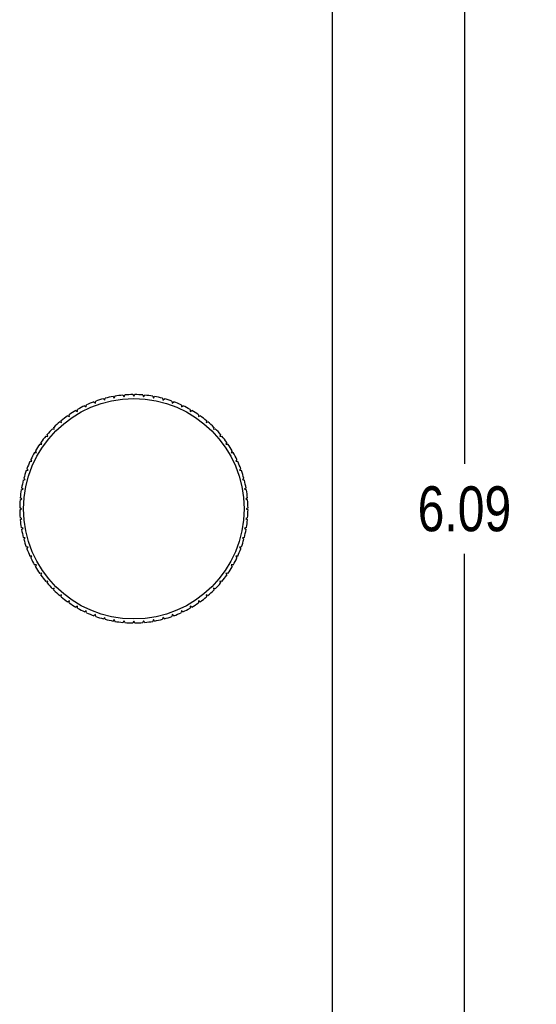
# Model space of a CAD drawing. Header units: inches. Extents: x 0 to 22.7, y 0 to 14.7.
# Tile 8 of 14: x 7.5 to 8.8, y 4.3 to 6.7. Entities that reach past the tile are written whole.
import ezdxf

# ---------------------------------------------------------------- set-up
doc = ezdxf.new("R2010")
doc.units = ezdxf.units.IN
doc.header["$LTSCALE"] = 1.246667
doc.header["$MEASUREMENT"] = 0
doc.layers.get('0').update_dxf_attribs({"linetype": 'CONTINUOUS'})
doc.styles.get("Standard").update_dxf_attribs({"font": 'txt', "width": 0.8})
doc.dimstyles.new('DIMSTYLE_1', dxfattribs={"dimtxt": 0.113333, "dimasz": 0.133333, "dimexe": 0.09, "dimexo": 0.07, "dimgap": 0.0425, "dimtad": 0, "dimtih": 1, "dimtoh": 1, "dimzin": 4, "dimdsep": 46, "dimtxsty": 'Standard', "dimblk": '_FILLED', "dimblk1": '_FILLED', "dimblk2": '_FILLED', "dimcen": 0.09, "dimadec": 0, "dimazin": 0, "dimtfac": 1, "dimtofl": 0, "dimtmove": 0, "dimatfit": 3, "dimldrblk": '_FILLED', "dimfxl": 0, "dimtolj": 1, "dimtzin": 4, "dimarcsym": 0})

# ---------------------------------------------------------------- blocks, each defined once
blk = doc.blocks.new('_FILLED')
at = {"color": 0, "linetype": 'ByBlock'}
blk.add_solid([(0, 0), (-1, 0.2), (-1, -0.2)], dxfattribs=at)
blk = doc.blocks.new('*D3')
at = {"color": 2, "linetype": 'Continuous'}
for p, q in [((8.3836, 8.5539), (8.7803, 8.5539)), ((8.6603, 8.5539), (8.6603, 5.6203)), ((8.6603, 2.4599), (8.6603, 5.3936)), ((8.3836, 2.4599), (8.7803, 2.4599))]:
    blk.add_line(p, q, dxfattribs=at)
at = {"color": 2, "linetype": 'Continuous', "xscale": 0.1333333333, "yscale": 0.1333333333, "zscale": 0.1333333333}
for p, rotation in [((8.6603, 8.5539), 90), ((8.6603, 2.4599), 270)]:
    blk.add_blockref('_FILLED', p, dxfattribs=dict(at, rotation=rotation))
at = {"color": 2, "linetype": 'Continuous', "insert": (8.6603, 5.5636), "char_height": 0.11333, "width": 0.362667, "attachment_point": 2, "line_spacing_factor": 0.9}
blk.add_mtext('6.09', dxfattribs=at)

msp = doc.modelspace()

# ---------------------------------------------------------------- linework, layer by layer
at = {"color": 3, "linetype": 'Continuous'}
msp.add_line((8.3263, 8.5179), (8.3263, 2.4959), dxfattribs=at)
at = {"color": 7, "linetype": 'Continuous'}
for p, q in [((7.7738, 5.7901), (7.777, 5.7863)), ((7.777, 5.7863), (7.7788, 5.791)), ((7.7987, 5.7936), (7.8016, 5.7895)), ((7.8016, 5.7895), (7.8037, 5.7941)), ((7.8238, 5.7949), (7.8263, 5.7906)), ((7.8263, 5.7906), (7.8288, 5.7949)), ((7.8489, 5.7941), (7.851, 5.7895)), ((7.851, 5.7895), (7.8539, 5.7936)), ((7.8739, 5.791), (7.8756, 5.7863)), ((7.8756, 5.7863), (7.8788, 5.7901)), ((7.7023, 5.7669), (7.7064, 5.764)), ((7.7064, 5.764), (7.7069, 5.769)), ((7.7255, 5.7767), (7.7293, 5.7735)), ((7.7293, 5.7735), (7.7302, 5.7784)), ((7.7494, 5.7845), (7.7529, 5.7809)), ((7.7529, 5.7809), (7.7542, 5.7858)), ((7.8984, 5.7858), (7.8997, 5.7809)), ((7.8997, 5.7809), (7.9033, 5.7845)), ((7.9225, 5.7784), (7.9233, 5.7735)), ((7.9233, 5.7735), (7.9272, 5.7767)), ((7.9457, 5.769), (7.9462, 5.764)), ((7.9462, 5.764), (7.9503, 5.7669)), ((7.6591, 5.7414), (7.6636, 5.7393)), ((7.6636, 5.7393), (7.6632, 5.7443)), ((7.6801, 5.7551), (7.6845, 5.7526)), ((7.6845, 5.7526), (7.6845, 5.7576)), ((7.9681, 5.7576), (7.9681, 5.7526)), ((7.9681, 5.7526), (7.9725, 5.7551)), ((7.9894, 5.7443), (7.989, 5.7393)), ((7.989, 5.7393), (7.9935, 5.7414)), ((7.6393, 5.726), (7.644, 5.7242)), ((7.644, 5.7242), (7.6431, 5.7292)), ((8.0095, 5.7292), (8.0086, 5.7242)), ((8.0086, 5.7242), (8.0133, 5.726)), ((7.6041, 5.6901), (7.609, 5.6893)), ((7.609, 5.6893), (7.6073, 5.694)), ((7.6209, 5.7088), (7.6257, 5.7075)), ((7.6257, 5.7075), (7.6244, 5.7124)), ((8.0282, 5.7124), (8.0269, 5.7075)), ((8.0269, 5.7075), (8.0317, 5.7088)), ((8.0453, 5.694), (8.0436, 5.6893)), ((8.0436, 5.6893), (8.0485, 5.6901)), ((7.589, 5.6701), (7.5939, 5.6696)), ((7.5939, 5.6696), (7.5918, 5.6742)), ((8.0608, 5.6742), (8.0587, 5.6696)), ((8.0587, 5.6696), (8.0636, 5.6701)), ((7.5756, 5.6488), (7.5806, 5.6488)), ((7.5806, 5.6488), (7.5781, 5.6531)), ((8.0745, 5.6531), (8.072, 5.6488)), ((8.072, 5.6488), (8.077, 5.6488)), ((7.5642, 5.6264), (7.5692, 5.6268)), ((7.5692, 5.6268), (7.5664, 5.6309)), ((8.0863, 5.6309), (8.0834, 5.6268)), ((8.0834, 5.6268), (8.0884, 5.6264)), ((7.5548, 5.6031), (7.5598, 5.604)), ((7.5598, 5.604), (7.5565, 5.6078)), ((8.0961, 5.6078), (8.0929, 5.604)), ((8.0929, 5.604), (8.0978, 5.6031)), ((7.5475, 5.5791), (7.5523, 5.5804)), ((7.5523, 5.5804), (7.5488, 5.5839)), ((8.1038, 5.5839), (8.1003, 5.5804)), ((8.1003, 5.5804), (8.1051, 5.5791)), ((7.5423, 5.5545), (7.547, 5.5562)), ((7.547, 5.5562), (7.5431, 5.5594)), ((8.1095, 5.5594), (8.1057, 5.5562)), ((8.1057, 5.5562), (8.1104, 5.5545)), ((7.5392, 5.5296), (7.5437, 5.5317)), ((7.5437, 5.5317), (7.5396, 5.5345)), ((8.113, 5.5345), (8.1089, 5.5317)), ((8.1089, 5.5317), (8.1134, 5.5296)), ((7.5426, 5.5069), (7.5383, 5.5094)), ((7.5383, 5.5044), (7.5426, 5.5069)), ((8.1143, 5.5094), (8.11, 5.5069)), ((8.11, 5.5069), (8.1143, 5.5044)), ((7.5437, 5.4822), (7.5392, 5.4843)), ((7.5396, 5.4794), (7.5437, 5.4822)), ((8.1134, 5.4843), (8.1089, 5.4822)), ((8.1089, 5.4822), (8.113, 5.4794)), ((7.547, 5.4577), (7.5423, 5.4594)), ((7.5431, 5.4545), (7.547, 5.4577)), ((8.1104, 5.4594), (8.1057, 5.4577)), ((8.1057, 5.4577), (8.1095, 5.4545)), ((7.5523, 5.4335), (7.5475, 5.4348)), ((7.5488, 5.43), (7.5523, 5.4335)), ((8.1051, 5.4348), (8.1003, 5.4335)), ((8.1003, 5.4335), (8.1038, 5.43)), ((7.5598, 5.4099), (7.5548, 5.4108)), ((7.5565, 5.4061), (7.5598, 5.4099)), ((8.0978, 5.4108), (8.0929, 5.4099)), ((8.0929, 5.4099), (8.0961, 5.4061)), ((7.5692, 5.3871), (7.5642, 5.3875)), ((7.5664, 5.383), (7.5692, 5.3871)), ((7.5806, 5.3651), (7.5756, 5.3651)), ((7.5781, 5.3608), (7.5806, 5.3651)), ((8.077, 5.3651), (8.072, 5.3651)), ((8.072, 5.3651), (8.0745, 5.3608)), ((8.0884, 5.3875), (8.0834, 5.3871)), ((8.0834, 5.3871), (8.0863, 5.383)), ((7.5939, 5.3442), (7.589, 5.3438)), ((7.5918, 5.3397), (7.5939, 5.3442)), ((8.0636, 5.3438), (8.0587, 5.3442)), ((8.0587, 5.3442), (8.0608, 5.3397)), ((7.609, 5.3246), (7.6041, 5.3237)), ((7.6073, 5.3199), (7.609, 5.3246)), ((8.0485, 5.3237), (8.0436, 5.3246)), ((8.0436, 5.3246), (8.0453, 5.3199)), ((7.6257, 5.3064), (7.6209, 5.3051)), ((7.6244, 5.3015), (7.6257, 5.3064)), ((8.0317, 5.3051), (8.0269, 5.3064)), ((8.0269, 5.3064), (8.0282, 5.3015)), ((7.644, 5.2896), (7.6393, 5.2879)), ((7.6431, 5.2847), (7.644, 5.2896)), ((7.6636, 5.2746), (7.6591, 5.2725)), ((7.6632, 5.2696), (7.6636, 5.2746)), ((7.9935, 5.2725), (7.989, 5.2746)), ((7.989, 5.2746), (7.9894, 5.2696)), ((8.0133, 5.2879), (8.0086, 5.2896)), ((8.0086, 5.2896), (8.0095, 5.2847)), ((7.6845, 5.2613), (7.6801, 5.2588)), ((7.6845, 5.2563), (7.6845, 5.2613)), ((7.7064, 5.2499), (7.7023, 5.247)), ((7.7069, 5.2449), (7.7064, 5.2499)), ((7.9462, 5.2499), (7.9457, 5.2449)), ((7.9503, 5.247), (7.9462, 5.2499)), ((7.9725, 5.2588), (7.9681, 5.2613)), ((7.9681, 5.2613), (7.9681, 5.2563)), ((7.7293, 5.2404), (7.7255, 5.2372)), ((7.7302, 5.2355), (7.7293, 5.2404)), ((7.7529, 5.233), (7.7494, 5.2294)), ((7.7542, 5.2281), (7.7529, 5.233)), ((7.777, 5.2276), (7.7738, 5.2238)), ((7.7788, 5.2229), (7.777, 5.2276)), ((7.8016, 5.2244), (7.7987, 5.2203)), ((7.8037, 5.2198), (7.8016, 5.2244)), ((7.8263, 5.2233), (7.8238, 5.219)), ((7.8288, 5.219), (7.8263, 5.2233)), ((7.851, 5.2244), (7.8489, 5.2198)), ((7.8539, 5.2203), (7.851, 5.2244)), ((7.8756, 5.2276), (7.8739, 5.2229)), ((7.8788, 5.2238), (7.8756, 5.2276)), ((7.8997, 5.233), (7.8984, 5.2281)), ((7.9033, 5.2294), (7.8997, 5.233)), ((7.9233, 5.2404), (7.9225, 5.2355)), ((7.9272, 5.2372), (7.9233, 5.2404))]:
    msp.add_line(p, q, dxfattribs=at)
msp.add_circle((7.8263, 5.5069), 0.278, dxfattribs=at)
for start, end in [(100.4974, 104.5026), (95.4974, 99.5026), (90.4974, 94.5026), (85.4974, 89.5026), (80.4974, 84.5026), (75.4974, 79.5026), (115.4974, 119.5026), (110.4974, 114.5026), (105.4974, 109.5026), (70.4974, 74.5026), (65.4974, 69.5026), (60.4974, 64.5026), (125.4974, 129.5026), (120.4974, 124.5026), (55.4974, 59.5026), (50.4974, 54.5026), (130.4974, 134.5026), (45.4974, 49.5026), (140.4974, 144.5026), (135.4974, 139.5026), (40.4974, 44.5026), (35.4974, 39.5026), (145.4974, 149.5026), (30.4974, 34.5026), (150.4974, 154.5026), (25.4974, 29.5026), (155.4974, 159.5026), (20.4974, 24.5026), (160.4974, 164.5026), (15.4974, 19.5026), (165.4974, 169.5026), (10.4974, 14.5026), (170.4974, 174.5026), (5.4974, 9.5026), (175.4974, 179.5026), (0.4974, 4.5026), (180.4974, 184.5026), (355.4974, 359.5026), (185.4974, 189.5026), (350.4974, 354.5026), (190.4974, 194.5026), (345.4974, 349.5026), (195.4974, 199.5026), (340.4974, 344.5026), (200.4974, 204.5026), (335.4974, 339.5026), (205.4974, 209.5026), (330.4974, 334.5026), (210.4974, 214.5026), (325.4974, 329.5026), (215.4974, 219.5026), (220.4974, 224.5026), (315.4974, 319.5026), (320.4974, 324.5026), (225.4974, 229.5026), (310.4974, 314.5026), (230.4974, 234.5026), (235.4974, 239.5026), (300.4974, 304.5026), (305.4974, 309.5026), (240.4974, 244.5026), (245.4974, 249.5026), (290.4974, 294.5026), (295.4974, 299.5026), (250.4974, 254.5026), (255.4974, 259.5026), (260.4974, 264.5026), (265.4974, 269.5026), (270.4974, 274.5026), (275.4974, 279.5026), (280.4974, 284.5026), (285.4974, 289.5026)]:
    msp.add_arc((7.8263, 5.5069), 0.288, start, end, dxfattribs=at)

# ---------------------------------------------------------------- dimensions: what is measured, and where the dimension line sits
at = {"color": 2, "linetype": 'Continuous'}
dim = msp.add_linear_dim(base=(8.6603, 2.4599), p1=(8.3136, 8.5539), p2=(8.3136, 2.4599), angle=270, dimstyle='DIMSTYLE_1', dxfattribs=at)
dim.commit()
dim.dimension.update_dxf_attribs({"geometry": '*D3', "text_midpoint": (8.6603, 5.5069), "dimtype": 160})

doc.saveas('drawing.dxf')
